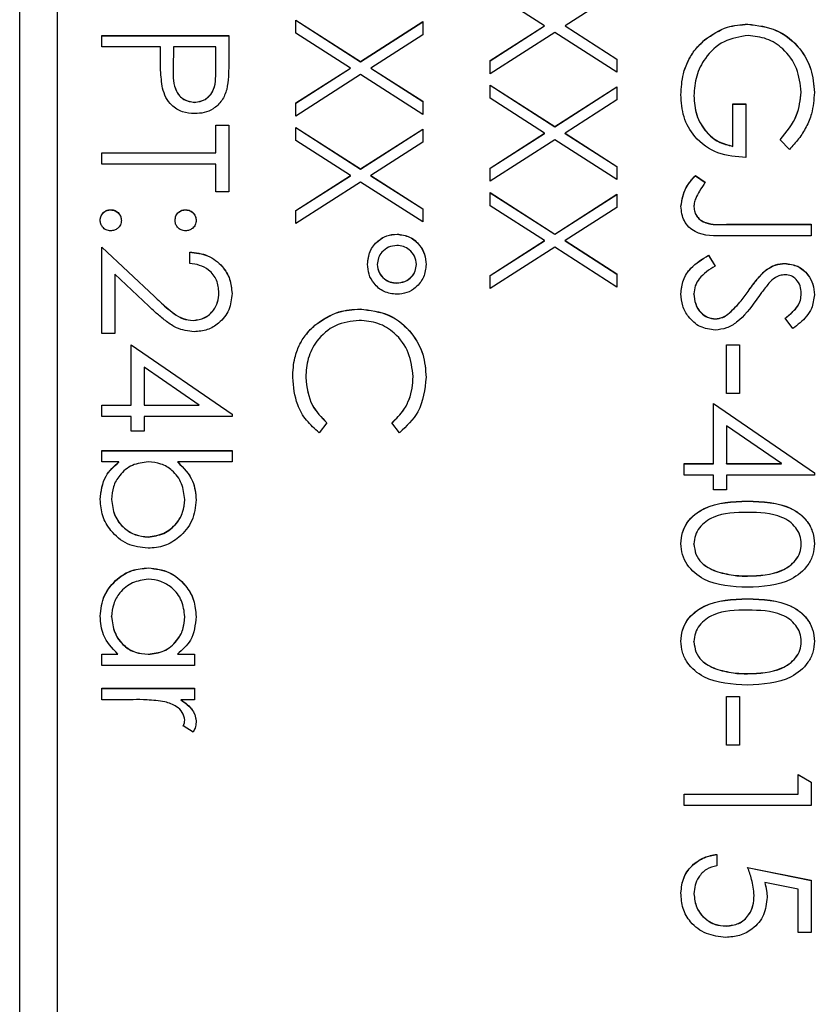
# Model space of a CAD drawing. Header units: millimetres. Extents: x 265 to 1951, y 68 to 1428.
# Tile 18 of 38: x 741 to 751, y 717 to 730. Entities that reach past the tile are written whole.
import ezdxf

# ---------------------------------------------------------------- set-up
doc = ezdxf.new("R2010")
doc.units = ezdxf.units.MM

msp = doc.modelspace()

# ---------------------------------------------------------------- linework, layer by layer
at = {"color": 7, "linetype": 'Continuous', "lineweight": 25}
for p, q in [((740.557, 696.199), (740.557, 743.209)), ((741.057, 740.803), (741.057, 684.816)), ((747.587, 730.014), (746.857, 730.481)), ((748.557, 730.459), (747.862, 730.014)), ((744.257, 730.091), (745.124, 729.536)), ((744.257, 729.915), (744.257, 730.091)), ((744.257, 730.088), (745.124, 729.533)), ((745.124, 729.536), (745.957, 730.069)), ((745.124, 729.533), (745.957, 730.067)), ((745.957, 730.069), (745.957, 729.893)), ((750.308, 730.034), (750.308, 730.036)), ((744.987, 729.448), (744.257, 729.915)), ((745.957, 729.893), (745.262, 729.448)), ((746.857, 729.547), (747.587, 730.014)), ((746.857, 729.545), (747.587, 730.012)), ((747.724, 729.926), (746.857, 729.371)), ((747.587, 730.012), (747.587, 730.014)), ((748.557, 729.393), (747.724, 729.926)), ((747.862, 730.014), (748.557, 729.569)), ((747.862, 730.012), (747.862, 730.014)), ((747.862, 730.012), (748.557, 729.567)), ((741.657, 729.731), (741.657, 729.884)), ((741.657, 729.884), (743.357, 729.884)), ((741.657, 729.881), (743.357, 729.881)), ((743.357, 729.884), (743.357, 729.55)), ((749.735, 729.826), (749.735, 729.828)), ((742.442, 729.731), (741.657, 729.731)), ((742.442, 729.609), (742.442, 729.731)), ((742.616, 729.731), (742.612, 729.433)), ((743.183, 729.731), (742.616, 729.731)), ((743.183, 729.42), (743.183, 729.731)), ((745.124, 729.533), (745.124, 729.536)), ((746.857, 729.371), (746.857, 729.547)), ((748.557, 729.569), (748.557, 729.393)), ((742.612, 729.427), (742.612, 729.425)), ((743.183, 729.418), (743.183, 729.42)), ((744.257, 728.981), (744.987, 729.448)), ((744.257, 728.979), (744.987, 729.446)), ((744.987, 729.446), (744.987, 729.448)), ((745.262, 729.448), (745.957, 729.003)), ((745.262, 729.446), (745.262, 729.448)), ((745.262, 729.446), (745.957, 729.001)), ((745.124, 729.36), (744.257, 728.805)), ((745.957, 728.827), (745.124, 729.36)), ((746.857, 729.219), (747.724, 728.664)), ((746.857, 729.043), (746.857, 729.219)), ((746.857, 729.217), (747.724, 728.662)), ((747.724, 728.664), (748.557, 729.197)), ((747.724, 728.662), (748.557, 729.195)), ((748.557, 729.197), (748.557, 729.021)), ((751.026, 729.125), (751.026, 729.127)), ((742.9, 728.988), (742.9, 728.99)), ((744.257, 728.805), (744.257, 728.981)), ((745.957, 729.003), (745.957, 728.827)), ((747.587, 728.576), (746.857, 729.043)), ((748.557, 729.021), (747.862, 728.576)), ((749.588, 729.076), (749.588, 729.078)), ((750.111, 728.968), (750.285, 728.968)), ((750.111, 728.402), (750.111, 728.968)), ((750.111, 728.966), (750.285, 728.966)), ((750.285, 728.968), (750.285, 728.249)), ((743.183, 728.685), (743.357, 728.685)), ((743.183, 728.315), (743.183, 728.685)), ((743.183, 728.683), (743.357, 728.683)), ((743.357, 728.685), (743.357, 727.792)), ((744.257, 728.652), (745.124, 728.097)), ((744.257, 728.476), (744.257, 728.652)), ((744.257, 728.65), (745.124, 728.095)), ((745.124, 728.097), (745.957, 728.631)), ((745.124, 728.095), (745.957, 728.628)), ((745.957, 728.631), (745.957, 728.455)), ((746.857, 728.109), (747.587, 728.576)), ((747.587, 728.574), (747.587, 728.576)), ((747.724, 728.662), (747.724, 728.664)), ((747.862, 728.576), (748.557, 728.131)), ((747.862, 728.574), (747.862, 728.576)), ((744.987, 728.01), (744.257, 728.476)), ((745.957, 728.455), (745.262, 728.01)), ((746.857, 728.107), (747.587, 728.574)), ((747.724, 728.488), (746.857, 727.933)), ((748.557, 727.955), (747.724, 728.488)), ((747.862, 728.574), (748.557, 728.129)), ((750.867, 728.358), (750.743, 728.489)), ((741.657, 728.315), (743.183, 728.315)), ((741.657, 728.162), (741.657, 728.315)), ((741.657, 728.312), (743.183, 728.312)), ((743.183, 728.312), (743.183, 728.315)), ((750.111, 728.4), (750.111, 728.402)), ((743.183, 728.162), (741.657, 728.162)), ((743.183, 727.792), (743.183, 728.162)), ((745.124, 728.095), (745.124, 728.097)), ((746.857, 727.933), (746.857, 728.109)), ((748.557, 728.131), (748.557, 727.955)), ((744.257, 727.543), (744.987, 728.01)), ((744.257, 727.541), (744.987, 728.007)), ((745.124, 727.921), (744.257, 727.367)), ((744.987, 728.007), (744.987, 728.01)), ((745.957, 727.389), (745.124, 727.921)), ((745.262, 728.01), (745.957, 727.565)), ((745.262, 728.007), (745.262, 728.01)), ((745.262, 728.007), (745.957, 727.562)), ((749.61, 728.01), (749.74, 727.92)), ((749.61, 728.007), (749.61, 728.01)), ((749.61, 728.007), (749.74, 727.918)), ((743.357, 727.792), (743.183, 727.792)), ((746.857, 727.781), (747.724, 727.226)), ((746.857, 727.605), (746.857, 727.781)), ((746.857, 727.779), (747.724, 727.224)), ((747.724, 727.226), (748.557, 727.759)), ((747.724, 727.224), (748.557, 727.757)), ((748.557, 727.759), (748.557, 727.583)), ((741.777, 727.55), (741.777, 727.552)), ((742.78, 727.55), (742.78, 727.552)), ((744.257, 727.367), (744.257, 727.543)), ((745.957, 727.565), (745.957, 727.389)), ((747.587, 727.138), (746.857, 727.605)), ((748.557, 727.583), (747.862, 727.138)), ((749.588, 727.589), (749.588, 727.591)), ((750.026, 727.356), (751.157, 727.356)), ((750.026, 727.354), (750.026, 727.356)), ((750.026, 727.354), (751.157, 727.354)), ((751.157, 727.356), (751.157, 727.203)), ((745.612, 727.223), (745.612, 727.225)), ((746.857, 726.671), (747.587, 727.138)), ((746.857, 726.669), (747.587, 727.136)), ((747.587, 727.136), (747.587, 727.138)), ((747.724, 727.224), (747.724, 727.226)), ((747.862, 727.138), (748.557, 726.693)), ((747.862, 727.136), (747.862, 727.138)), ((747.862, 727.136), (748.557, 726.691)), ((751.157, 727.203), (750.009, 727.203)), ((741.657, 727.051), (742.361, 726.392)), ((741.657, 725.896), (741.657, 727.051)), ((741.657, 727.049), (742.361, 726.39)), ((747.724, 727.05), (746.857, 726.495)), ((748.557, 726.517), (747.724, 727.05)), ((742.834, 726.833), (742.834, 726.985)), ((749.785, 726.942), (749.871, 726.798)), ((749.785, 726.94), (749.785, 726.942)), ((749.785, 726.94), (749.871, 726.796)), ((745.347, 726.818), (745.347, 726.82)), ((745.87, 726.816), (745.87, 726.819)), ((750.545, 726.736), (750.545, 726.738)), ((750.804, 726.831), (750.804, 726.833)), ((741.831, 726.687), (741.831, 725.896)), ((742.285, 726.262), (741.831, 726.687)), ((746.857, 726.495), (746.857, 726.671)), ((748.557, 726.693), (748.557, 726.517)), ((745.606, 726.569), (745.606, 726.571)), ((742.361, 726.39), (742.361, 726.392)), ((743.226, 726.437), (743.226, 726.439)), ((749.588, 726.423), (749.588, 726.425)), ((750.314, 726.457), (750.314, 726.459)), ((751.026, 726.429), (751.026, 726.431)), ((745.117, 726.221), (745.117, 726.223)), ((749.876, 726.09), (749.876, 726.092)), ((750.043, 726.151), (750.043, 726.153)), ((750.913, 725.961), (750.808, 726.099)), ((742.882, 726.068), (742.882, 726.07)), ((744.511, 726.005), (744.511, 726.007)), ((741.831, 725.896), (741.657, 725.896)), ((742.049, 724.937), (742.049, 725.743)), ((742.049, 725.743), (743.401, 724.816)), ((742.049, 725.741), (743.401, 724.814)), ((750.024, 725.09), (750.024, 725.743)), ((750.024, 725.743), (750.198, 725.743)), ((750.024, 725.741), (750.198, 725.741)), ((750.198, 725.743), (750.198, 725.09)), ((742.962, 724.937), (742.224, 725.444)), ((742.224, 725.444), (742.224, 724.937)), ((744.388, 725.305), (744.388, 725.307)), ((745.826, 725.316), (745.826, 725.318)), ((750.198, 725.09), (750.024, 725.09)), ((741.657, 724.937), (742.049, 724.937)), ((741.657, 724.785), (741.657, 724.937)), ((741.657, 724.935), (742.049, 724.935)), ((742.049, 724.935), (742.049, 724.937)), ((742.224, 724.937), (742.962, 724.937)), ((742.224, 724.935), (742.224, 724.937)), ((742.224, 724.935), (742.962, 724.935)), ((742.962, 724.935), (742.962, 724.937)), ((749.849, 724.153), (749.849, 724.959)), ((749.849, 724.959), (751.201, 724.031)), ((749.849, 724.957), (751.201, 724.029)), ((742.049, 724.785), (741.657, 724.785)), ((742.049, 724.589), (742.049, 724.785)), ((742.224, 724.785), (742.224, 724.589)), ((743.401, 724.785), (742.224, 724.785)), ((743.401, 724.816), (743.401, 724.785)), ((744.671, 724.7), (744.57, 724.567)), ((745.645, 724.567), (745.543, 724.7)), ((750.762, 724.153), (750.024, 724.659)), ((750.024, 724.659), (750.024, 724.153)), ((742.224, 724.589), (742.049, 724.589)), ((741.657, 724.327), (743.401, 724.327)), ((741.657, 724.175), (741.657, 724.327)), ((741.657, 724.325), (743.401, 724.325)), ((743.401, 724.327), (743.401, 724.175)), ((741.887, 724.175), (741.657, 724.175)), ((741.887, 724.172), (741.887, 724.175)), ((743.401, 724.175), (742.674, 724.175)), ((742.674, 724.172), (742.674, 724.175)), ((749.457, 724.153), (749.849, 724.153)), ((749.457, 724), (749.457, 724.153)), ((749.457, 724.151), (749.849, 724.151)), ((749.849, 724.151), (749.849, 724.153)), ((750.024, 724.151), (750.024, 724.153)), ((750.024, 724.153), (750.762, 724.153)), ((750.024, 724.151), (750.762, 724.151)), ((750.762, 724.151), (750.762, 724.153)), ((749.849, 724), (749.457, 724)), ((749.849, 723.804), (749.849, 724)), ((750.024, 724), (750.024, 723.804)), ((751.201, 724), (750.024, 724)), ((751.201, 724.031), (751.201, 724)), ((750.024, 723.804), (749.849, 723.804)), ((741.788, 723.672), (741.788, 723.674)), ((742.769, 723.67), (742.769, 723.672)), ((750.306, 723.649), (750.306, 723.652)), ((742.276, 723.17), (742.276, 723.172)), ((749.588, 723.076), (749.588, 723.078)), ((751.026, 723.076), (751.026, 723.078)), ((742.282, 722.756), (742.282, 722.758)), ((749.88, 722.712), (749.88, 722.714)), ((750.307, 722.647), (750.307, 722.649)), ((750.306, 722.342), (750.306, 722.344)), ((741.788, 722.103), (741.788, 722.105)), ((742.769, 722.102), (742.769, 722.104)), ((749.588, 721.769), (749.588, 721.771)), ((751.026, 721.769), (751.026, 721.771)), ((741.657, 721.603), (741.872, 721.603)), ((741.657, 721.451), (741.657, 721.603)), ((741.657, 721.601), (741.872, 721.601)), ((741.872, 721.601), (741.872, 721.603)), ((742.276, 721.601), (742.276, 721.603)), ((742.67, 721.603), (742.899, 721.603)), ((742.67, 721.601), (742.67, 721.603)), ((742.67, 721.601), (742.899, 721.601)), ((742.899, 721.603), (742.899, 721.451)), ((742.899, 721.451), (741.657, 721.451)), ((749.88, 721.404), (749.88, 721.406)), ((750.307, 721.34), (750.307, 721.342)), ((741.657, 720.993), (741.657, 721.146)), ((741.657, 721.146), (742.899, 721.146)), ((741.657, 721.144), (742.899, 721.144)), ((742.899, 721.146), (742.899, 720.993)), ((742.075, 720.993), (741.657, 720.993)), ((742.899, 720.993), (742.717, 720.993)), ((742.717, 720.991), (742.717, 720.993)), ((750.024, 720.383), (750.024, 721.037)), ((750.024, 721.037), (750.198, 721.037)), ((750.024, 721.035), (750.198, 721.035)), ((750.198, 721.037), (750.198, 720.383)), ((742.769, 720.717), (742.769, 720.719)), ((742.879, 720.558), (742.746, 720.641)), ((750.198, 720.383), (750.024, 720.383)), ((750.983, 719.73), (750.983, 719.991)), ((750.983, 719.991), (751.157, 719.891)), ((750.983, 719.989), (751.157, 719.889)), ((751.157, 719.891), (751.157, 719.577)), ((749.457, 719.73), (750.983, 719.73)), ((749.457, 719.577), (749.457, 719.73)), ((749.457, 719.727), (750.983, 719.727)), ((750.983, 719.727), (750.983, 719.73)), ((751.157, 719.577), (749.457, 719.577)), ((749.893, 718.923), (749.893, 718.771)), ((750.307, 718.749), (751.157, 718.575)), ((750.307, 718.747), (751.157, 718.572)), ((751.157, 718.575), (751.157, 717.877)), ((750.983, 718.455), (750.536, 718.547)), ((750.536, 718.545), (750.536, 718.547)), ((750.983, 717.877), (750.983, 718.455)), ((749.588, 718.394), (749.588, 718.396)), ((750.394, 718.372), (750.394, 718.374)), ((750.019, 717.962), (750.019, 717.965)), ((751.157, 717.877), (750.983, 717.877))]:
    msp.add_line(p, q, dxfattribs=at)
for points, knots in [([(749.735, 729.828), (749.832, 729.895), (750.006, 730.015), (750.215, 730.03), (750.308, 730.036)], [0, 0, 0, 0, 0.559317, 1, 1, 1, 1]), ([(749.735, 729.826), (749.832, 729.893), (750.006, 730.013), (750.215, 730.027), (750.308, 730.034)], [0, 0, 0, 0, 0.559317, 1, 1, 1, 1]), ([(750.308, 730.036), (750.441, 730.019), (750.707, 729.986), (751.006, 729.741), (751.175, 729.436), (751.192, 729.227), (751.201, 729.122)], [0, 0, 0, 0, 0.27959, 0.559072, 0.779411, 1, 1, 1, 1]), ([(750.308, 730.034), (750.441, 730.017), (750.707, 729.984), (751.006, 729.739), (751.175, 729.434), (751.192, 729.225), (751.201, 729.12)], [0, 0, 0, 0, 0.27959, 0.559072, 0.779411, 1, 1, 1, 1]), ([(749.414, 729.091), (749.419, 729.186), (749.428, 729.341), (749.505, 729.545), (749.601, 729.702), (749.69, 729.786), (749.735, 729.828)], [0, 0, 0, 0, 0.339789, 0.559872, 0.779908, 1, 1, 1, 1]), ([(749.414, 729.089), (749.419, 729.184), (749.428, 729.339), (749.505, 729.543), (749.601, 729.7), (749.69, 729.784), (749.735, 729.826)], [0, 0, 0, 0, 0.339789, 0.559872, 0.779908, 1, 1, 1, 1]), ([(750.315, 729.884), (750.202, 729.866), (749.977, 729.831), (749.74, 729.606), (749.609, 729.344), (749.595, 729.167), (749.588, 729.078)], [0, 0, 0, 0, 0.279061, 0.558584, 0.779236, 1, 1, 1, 1]), ([(751.026, 729.127), (751.013, 729.235), (750.987, 729.449), (750.806, 729.701), (750.568, 729.855), (750.399, 729.874), (750.315, 729.884)], [0, 0, 0, 0, 0.279847, 0.559555, 0.779847, 1, 1, 1, 1]), ([(742.47, 729.177), (742.46, 729.257), (742.441, 729.401), (742.442, 729.546), (742.442, 729.609)], [0, 0, 0, 0, 0.559694, 1, 1, 1, 1]), ([(743.357, 729.55), (743.357, 729.478), (743.358, 729.348), (743.34, 729.22), (743.332, 729.163)], [0, 0, 0, 0, 0.560314, 1, 1, 1, 1]), ([(742.612, 729.433), (742.612, 729.33), (742.612, 729.2), (742.697, 729.075), (742.775, 729.009), (742.85, 728.998), (742.9, 728.99)], [0, 0, 0, 0, 0.499721, 0.62535, 0.751083, 1, 1, 1, 1]), ([(742.612, 729.431), (742.612, 729.328), (742.612, 729.198), (742.697, 729.073), (742.775, 729.007), (742.85, 728.996), (742.9, 728.988)], [0, 0, 0, 0, 0.499721, 0.62535, 0.751083, 1, 1, 1, 1]), ([(742.9, 728.99), (742.949, 728.998), (743.023, 729.009), (743.099, 729.072), (743.185, 729.192), (743.184, 729.319), (743.183, 729.42)], [0, 0, 0, 0, 0.248969, 0.374729, 0.500383, 1, 1, 1, 1]), ([(742.9, 728.988), (742.949, 728.996), (743.023, 729.007), (743.099, 729.07), (743.185, 729.19), (743.184, 729.317), (743.183, 729.418)], [0, 0, 0, 0, 0.248969, 0.374729, 0.500383, 1, 1, 1, 1]), ([(742.901, 728.838), (742.845, 728.842), (742.733, 728.85), (742.597, 728.935), (742.509, 729.051), (742.483, 729.135), (742.47, 729.177)], [0, 0, 0, 0, 0.2800989, 0.5593238, 0.7794579, 1, 1, 1, 1]), ([(743.332, 729.163), (743.313, 729.111), (743.276, 729.008), (743.161, 728.901), (743.03, 728.845), (742.944, 728.84), (742.901, 728.838)], [0, 0, 0, 0, 0.279705, 0.559381, 0.779509, 1, 1, 1, 1]), ([(750.743, 728.489), (750.829, 728.594), (750.984, 728.782), (751.013, 729.021), (751.026, 729.127)], [0, 0, 0, 0, 0.5598397, 1, 1, 1, 1]), ([(750.743, 728.487), (750.829, 728.592), (750.984, 728.78), (751.013, 729.019), (751.026, 729.125)], [0, 0, 0, 0, 0.55984, 1, 1, 1, 1]), ([(751.201, 729.122), (751.194, 729.025), (751.182, 728.864), (751.096, 728.657), (750.995, 728.497), (750.91, 728.404), (750.867, 728.358)], [0, 0, 0, 0, 0.339527, 0.559586, 0.779731, 1, 1, 1, 1]), ([(750.285, 728.249), (750.157, 728.26), (749.901, 728.281), (749.598, 728.496), (749.434, 728.789), (749.42, 728.991), (749.414, 729.091)], [0, 0, 0, 0, 0.280351, 0.559367, 0.779371, 1, 1, 1, 1]), ([(749.588, 729.078), (749.595, 728.99), (749.608, 728.815), (749.734, 728.6), (749.909, 728.451), (750.044, 728.418), (750.111, 728.402)], [0, 0, 0, 0, 0.280254, 0.559912, 0.779941, 1, 1, 1, 1]), ([(749.588, 729.076), (749.595, 728.988), (749.608, 728.813), (749.734, 728.598), (749.909, 728.448), (750.044, 728.416), (750.111, 728.4)], [0, 0, 0, 0, 0.280254, 0.559912, 0.779941, 1, 1, 1, 1]), ([(749.414, 727.6), (749.429, 727.687), (749.456, 727.842), (749.563, 727.958), (749.61, 728.01)], [0, 0, 0, 0, 0.557533, 1, 1, 1, 1]), ([(749.414, 727.598), (749.429, 727.684), (749.456, 727.84), (749.563, 727.956), (749.61, 728.007)], [0, 0, 0, 0, 0.557533, 1, 1, 1, 1]), ([(749.74, 727.92), (749.714, 727.881), (749.666, 727.811), (749.629, 727.736), (749.612, 727.703)], [0, 0, 0, 0, 0.560094, 1, 1, 1, 1]), ([(749.612, 727.703), (749.605, 727.682), (749.591, 727.646), (749.589, 727.608), (749.588, 727.591)], [0, 0, 0, 0, 0.5599, 1, 1, 1, 1]), ([(741.635, 727.41), (741.638, 727.431), (741.643, 727.473), (741.681, 727.519), (741.728, 727.547), (741.761, 727.55), (741.777, 727.552)], [0, 0, 0, 0, 0.279581, 0.559143, 0.779575, 1, 1, 1, 1]), ([(741.635, 727.408), (741.638, 727.429), (741.643, 727.471), (741.681, 727.517), (741.728, 727.545), (741.761, 727.548), (741.777, 727.55)], [0, 0, 0, 0, 0.279581, 0.559143, 0.779575, 1, 1, 1, 1]), ([(741.777, 727.552), (741.798, 727.55), (741.84, 727.545), (741.886, 727.506), (741.914, 727.46), (741.917, 727.427), (741.919, 727.41)], [0, 0, 0, 0, 0.279576, 0.559284, 0.779552, 1, 1, 1, 1]), ([(741.777, 727.55), (741.798, 727.547), (741.84, 727.542), (741.886, 727.504), (741.914, 727.457), (741.917, 727.425), (741.919, 727.408)], [0, 0, 0, 0, 0.279576, 0.559284, 0.779552, 1, 1, 1, 1]), ([(742.638, 727.41), (742.64, 727.431), (742.645, 727.473), (742.684, 727.519), (742.73, 727.548), (742.763, 727.551), (742.78, 727.552)], [0, 0, 0, 0, 0.279647, 0.559299, 0.779615, 1, 1, 1, 1]), ([(742.638, 727.408), (742.64, 727.429), (742.645, 727.471), (742.684, 727.517), (742.73, 727.546), (742.763, 727.548), (742.78, 727.55)], [0, 0, 0, 0, 0.2796468, 0.5592988, 0.7796148, 1, 1, 1, 1]), ([(742.78, 727.552), (742.8, 727.549), (742.842, 727.544), (742.888, 727.506), (742.917, 727.46), (742.92, 727.427), (742.921, 727.41)], [0, 0, 0, 0, 0.279585, 0.559454, 0.779697, 1, 1, 1, 1]), ([(742.78, 727.55), (742.8, 727.547), (742.842, 727.542), (742.888, 727.504), (742.917, 727.457), (742.92, 727.425), (742.921, 727.408)], [0, 0, 0, 0, 0.279585, 0.559454, 0.779697, 1, 1, 1, 1]), ([(750.009, 727.203), (749.866, 727.2), (749.688, 727.195), (749.518, 727.316), (749.433, 727.426), (749.421, 727.53), (749.414, 727.6)], [0, 0, 0, 0, 0.499543, 0.625078, 0.750654, 1, 1, 1, 1]), ([(749.588, 727.591), (749.59, 727.568), (749.594, 727.52), (749.63, 727.458), (749.68, 727.407), (749.81, 727.348), (749.93, 727.352), (750.026, 727.356)], [0, 0, 0, 0, 0.124972, 0.249915, 0.374872, 0.499882, 1, 1, 1, 1]), ([(749.588, 727.589), (749.59, 727.565), (749.594, 727.518), (749.63, 727.455), (749.68, 727.405), (749.81, 727.346), (749.93, 727.35), (750.026, 727.354)], [0, 0, 0, 0, 0.124972, 0.249915, 0.374872, 0.499882, 1, 1, 1, 1]), ([(741.777, 727.269), (741.756, 727.271), (741.714, 727.276), (741.668, 727.315), (741.64, 727.361), (741.637, 727.394), (741.635, 727.41)], [0, 0, 0, 0, 0.279469, 0.559358, 0.779674, 1, 1, 1, 1]), ([(741.919, 727.41), (741.916, 727.389), (741.912, 727.348), (741.873, 727.302), (741.826, 727.273), (741.793, 727.27), (741.777, 727.269)], [0, 0, 0, 0, 0.279602, 0.559212, 0.779475, 1, 1, 1, 1]), ([(742.78, 727.269), (742.759, 727.271), (742.717, 727.276), (742.671, 727.315), (742.642, 727.361), (742.639, 727.394), (742.638, 727.41)], [0, 0, 0, 0, 0.279517, 0.559326, 0.779544, 1, 1, 1, 1]), ([(742.921, 727.41), (742.919, 727.389), (742.914, 727.348), (742.875, 727.302), (742.829, 727.273), (742.796, 727.27), (742.78, 727.269)], [0, 0, 0, 0, 0.2796016, 0.559212, 0.7794752, 1, 1, 1, 1]), ([(745.216, 726.823), (745.223, 726.882), (745.236, 727), (745.342, 727.132), (745.473, 727.213), (745.565, 727.221), (745.612, 727.225)], [0, 0, 0, 0, 0.279728, 0.559381, 0.779608, 1, 1, 1, 1]), ([(745.216, 726.821), (745.223, 726.88), (745.236, 726.998), (745.342, 727.13), (745.473, 727.211), (745.565, 727.219), (745.612, 727.223)], [0, 0, 0, 0, 0.2797283, 0.5593806, 0.779608, 1, 1, 1, 1]), ([(745.612, 727.225), (745.67, 727.218), (745.787, 727.202), (745.913, 727.089), (745.989, 726.958), (745.997, 726.866), (746.001, 726.82)], [0, 0, 0, 0, 0.279239, 0.559101, 0.779515, 1, 1, 1, 1]), ([(745.612, 727.223), (745.67, 727.215), (745.787, 727.2), (745.913, 727.087), (745.989, 726.955), (745.997, 726.863), (746.001, 726.818)], [0, 0, 0, 0, 0.2792393, 0.5591008, 0.7795152, 1, 1, 1, 1]), ([(745.608, 727.073), (745.571, 727.068), (745.495, 727.06), (745.411, 726.991), (745.356, 726.909), (745.35, 726.849), (745.347, 726.82)], [0, 0, 0, 0, 0.279655, 0.5595, 0.779804, 1, 1, 1, 1]), ([(745.87, 726.819), (745.865, 726.857), (745.855, 726.933), (745.783, 727.015), (745.698, 727.065), (745.638, 727.07), (745.608, 727.073)], [0, 0, 0, 0, 0.279349, 0.559223, 0.779594, 1, 1, 1, 1]), ([(742.834, 726.985), (742.917, 726.976), (743.082, 726.956), (743.271, 726.811), (743.384, 726.626), (743.395, 726.496), (743.401, 726.431)], [0, 0, 0, 0, 0.2800291, 0.5595146, 0.7796675, 1, 1, 1, 1]), ([(742.834, 726.983), (742.917, 726.973), (743.082, 726.954), (743.271, 726.809), (743.384, 726.624), (743.395, 726.494), (743.401, 726.429)], [0, 0, 0, 0, 0.280029, 0.559515, 0.779668, 1, 1, 1, 1]), ([(749.414, 726.425), (749.42, 726.488), (749.432, 726.614), (749.561, 726.807), (749.7, 726.891), (749.785, 726.942)], [0, 0, 0, 0, 0.27988, 0.559666, 1, 1, 1, 1]), ([(749.414, 726.423), (749.42, 726.486), (749.432, 726.612), (749.561, 726.805), (749.7, 726.889), (749.785, 726.94)], [0, 0, 0, 0, 0.27988, 0.559666, 1, 1, 1, 1]), ([(743.226, 726.439), (743.22, 726.497), (743.209, 726.613), (743.103, 726.744), (742.969, 726.815), (742.879, 726.827), (742.834, 726.833)], [0, 0, 0, 0, 0.279699, 0.558847, 0.779176, 1, 1, 1, 1]), ([(745.608, 726.419), (745.549, 726.426), (745.432, 726.44), (745.304, 726.552), (745.227, 726.684), (745.22, 726.777), (745.216, 726.823)], [0, 0, 0, 0, 0.279451, 0.559125, 0.779441, 1, 1, 1, 1]), ([(745.347, 726.82), (745.352, 726.782), (745.362, 726.707), (745.434, 726.627), (745.518, 726.579), (745.577, 726.574), (745.606, 726.571)], [0, 0, 0, 0, 0.27928, 0.559096, 0.779507, 1, 1, 1, 1]), ([(745.347, 726.818), (745.352, 726.78), (745.362, 726.705), (745.434, 726.625), (745.518, 726.576), (745.577, 726.572), (745.606, 726.569)], [0, 0, 0, 0, 0.27928, 0.559096, 0.779507, 1, 1, 1, 1]), ([(745.606, 726.571), (745.644, 726.575), (745.72, 726.583), (745.806, 726.648), (745.861, 726.73), (745.867, 726.789), (745.87, 726.819)], [0, 0, 0, 0, 0.2799708, 0.5596678, 0.7798094, 1, 1, 1, 1]), ([(745.606, 726.569), (745.644, 726.573), (745.72, 726.58), (745.806, 726.646), (745.861, 726.727), (745.867, 726.787), (745.87, 726.816)], [0, 0, 0, 0, 0.2799708, 0.5596678, 0.7798094, 1, 1, 1, 1]), ([(746.001, 726.82), (745.994, 726.761), (745.981, 726.644), (745.875, 726.513), (745.746, 726.431), (745.654, 726.423), (745.608, 726.419)], [0, 0, 0, 0, 0.2796507, 0.5593861, 0.7796292, 1, 1, 1, 1]), ([(749.871, 726.798), (749.794, 726.748), (749.685, 726.677), (749.599, 726.533), (749.592, 726.461), (749.588, 726.425)], [0, 0, 0, 0, 0.559321, 0.779782, 1, 1, 1, 1]), ([(750.314, 726.459), (750.353, 726.515), (750.423, 726.614), (750.508, 726.7), (750.545, 726.738)], [0, 0, 0, 0, 0.560413, 1, 1, 1, 1]), ([(750.314, 726.457), (750.353, 726.513), (750.423, 726.612), (750.508, 726.698), (750.545, 726.736)], [0, 0, 0, 0, 0.560413, 1, 1, 1, 1]), ([(750.545, 726.738), (750.589, 726.768), (750.668, 726.821), (750.762, 726.829), (750.804, 726.833)], [0, 0, 0, 0, 0.55984, 1, 1, 1, 1]), ([(750.545, 726.736), (750.589, 726.766), (750.668, 726.819), (750.762, 726.827), (750.804, 726.831)], [0, 0, 0, 0, 0.55984, 1, 1, 1, 1]), ([(750.804, 726.833), (750.864, 726.826), (750.985, 726.811), (751.116, 726.695), (751.189, 726.556), (751.197, 726.461), (751.201, 726.414)], [0, 0, 0, 0, 0.279553, 0.558798, 0.779378, 1, 1, 1, 1]), ([(750.804, 726.831), (750.864, 726.823), (750.985, 726.809), (751.116, 726.693), (751.189, 726.554), (751.197, 726.459), (751.201, 726.412)], [0, 0, 0, 0, 0.279553, 0.558798, 0.779378, 1, 1, 1, 1]), ([(750.811, 726.68), (750.787, 726.678), (750.74, 726.674), (750.662, 726.638), (750.618, 726.595), (750.591, 726.568)], [0, 0, 0, 0, 0.279946, 0.559774, 1, 1, 1, 1]), ([(751.026, 726.431), (751.024, 726.466), (751.018, 726.535), (750.965, 726.618), (750.893, 726.672), (750.838, 726.678), (750.811, 726.68)], [0, 0, 0, 0, 0.280274, 0.559931, 0.77992, 1, 1, 1, 1]), ([(750.591, 726.568), (750.559, 726.526), (750.501, 726.452), (750.446, 726.374), (750.422, 726.34)], [0, 0, 0, 0, 0.559906, 1, 1, 1, 1]), ([(742.361, 726.392), (742.412, 726.343), (742.498, 726.262), (742.623, 726.158), (742.743, 726.084), (742.835, 726.075), (742.882, 726.07)], [0, 0, 0, 0, 0.340542, 0.56085, 0.780599, 1, 1, 1, 1]), ([(742.361, 726.39), (742.412, 726.341), (742.498, 726.26), (742.623, 726.156), (742.743, 726.082), (742.835, 726.073), (742.882, 726.068)], [0, 0, 0, 0, 0.3405416, 0.5608502, 0.7805986, 1, 1, 1, 1]), ([(742.882, 726.07), (742.934, 726.077), (743.039, 726.092), (743.151, 726.196), (743.217, 726.315), (743.223, 726.398), (743.226, 726.439)], [0, 0, 0, 0, 0.279126, 0.558978, 0.77935, 1, 1, 1, 1]), ([(742.882, 726.068), (742.934, 726.075), (743.039, 726.09), (743.151, 726.193), (743.217, 726.313), (743.223, 726.396), (743.226, 726.437)], [0, 0, 0, 0, 0.279126, 0.558978, 0.77935, 1, 1, 1, 1]), ([(743.401, 726.431), (743.394, 726.355), (743.379, 726.204), (743.241, 726.036), (743.073, 725.934), (742.955, 725.923), (742.895, 725.918)], [0, 0, 0, 0, 0.27989, 0.559224, 0.779582, 1, 1, 1, 1]), ([(749.874, 725.94), (749.804, 725.949), (749.665, 725.968), (749.517, 726.104), (749.427, 726.261), (749.418, 726.37), (749.414, 726.425)], [0, 0, 0, 0, 0.279183, 0.559085, 0.779446, 1, 1, 1, 1]), ([(749.588, 726.425), (749.592, 726.379), (749.602, 726.288), (749.67, 726.176), (749.768, 726.106), (749.84, 726.097), (749.876, 726.092)], [0, 0, 0, 0, 0.280276, 0.560148, 0.780153, 1, 1, 1, 1]), ([(749.588, 726.423), (749.592, 726.377), (749.602, 726.286), (749.67, 726.174), (749.768, 726.103), (749.84, 726.094), (749.876, 726.09)], [0, 0, 0, 0, 0.280276, 0.560148, 0.780153, 1, 1, 1, 1]), ([(750.422, 726.34), (750.343, 726.233), (750.233, 726.085), (750.029, 725.959), (749.925, 725.946), (749.874, 725.94)], [0, 0, 0, 0, 0.560115, 0.780284, 1, 1, 1, 1]), ([(750.043, 726.153), (750.099, 726.205), (750.199, 726.299), (750.279, 726.41), (750.314, 726.459)], [0, 0, 0, 0, 0.559496, 1, 1, 1, 1]), ([(750.043, 726.151), (750.099, 726.203), (750.199, 726.297), (750.279, 726.408), (750.314, 726.457)], [0, 0, 0, 0, 0.559496, 1, 1, 1, 1]), ([(750.808, 726.099), (750.845, 726.129), (750.905, 726.177), (750.978, 726.257), (751.019, 726.34), (751.024, 726.401), (751.026, 726.431)], [0, 0, 0, 0, 0.3404085, 0.560482, 0.7801798, 1, 1, 1, 1]), ([(750.808, 726.097), (750.845, 726.126), (750.905, 726.175), (750.978, 726.255), (751.019, 726.338), (751.024, 726.399), (751.026, 726.429)], [0, 0, 0, 0, 0.3404085, 0.560482, 0.7801798, 1, 1, 1, 1]), ([(751.201, 726.414), (751.193, 726.351), (751.181, 726.246), (751.099, 726.122), (751.011, 726.036), (750.946, 725.986), (750.913, 725.961)], [0, 0, 0, 0, 0.338729, 0.558835, 0.779344, 1, 1, 1, 1]), ([(742.895, 725.918), (742.814, 725.928), (742.678, 725.945), (742.523, 726.054), (742.401, 726.154), (742.324, 726.226), (742.285, 726.262)], [0, 0, 0, 0, 0.33837, 0.558748, 0.779361, 1, 1, 1, 1]), ([(744.511, 726.007), (744.614, 726.078), (744.798, 726.203), (745.019, 726.217), (745.117, 726.223)], [0, 0, 0, 0, 0.559029, 1, 1, 1, 1]), ([(744.511, 726.005), (744.614, 726.075), (744.798, 726.201), (745.019, 726.215), (745.117, 726.221)], [0, 0, 0, 0, 0.559029, 1, 1, 1, 1]), ([(745.117, 726.223), (745.25, 726.207), (745.517, 726.176), (745.809, 725.925), (745.977, 725.622), (745.993, 725.413), (746.001, 725.308)], [0, 0, 0, 0, 0.279512, 0.55908, 0.779374, 1, 1, 1, 1]), ([(745.117, 726.221), (745.25, 726.205), (745.517, 726.174), (745.809, 725.923), (745.977, 725.62), (745.993, 725.411), (746.001, 725.306)], [0, 0, 0, 0, 0.279512, 0.55908, 0.779374, 1, 1, 1, 1]), ([(749.876, 726.092), (749.91, 726.096), (749.97, 726.104), (750.021, 726.138), (750.043, 726.153)], [0, 0, 0, 0, 0.55899, 1, 1, 1, 1]), ([(749.876, 726.09), (749.91, 726.094), (749.97, 726.102), (750.021, 726.136), (750.043, 726.151)], [0, 0, 0, 0, 0.55899, 1, 1, 1, 1]), ([(744.214, 725.306), (744.218, 725.396), (744.227, 725.543), (744.297, 725.737), (744.386, 725.887), (744.469, 725.967), (744.511, 726.007)], [0, 0, 0, 0, 0.339838, 0.559927, 0.779959, 1, 1, 1, 1]), ([(744.214, 725.304), (744.218, 725.394), (744.227, 725.541), (744.297, 725.735), (744.386, 725.885), (744.469, 725.965), (744.511, 726.005)], [0, 0, 0, 0, 0.339838, 0.559927, 0.779959, 1, 1, 1, 1]), ([(745.105, 726.07), (744.995, 726.057), (744.775, 726.031), (744.538, 725.818), (744.406, 725.566), (744.394, 725.394), (744.388, 725.307)], [0, 0, 0, 0, 0.2794342, 0.5589213, 0.7792831, 1, 1, 1, 1]), ([(745.826, 725.318), (745.814, 725.426), (745.789, 725.643), (745.605, 725.897), (745.362, 726.047), (745.191, 726.063), (745.105, 726.07)], [0, 0, 0, 0, 0.279856, 0.559519, 0.779686, 1, 1, 1, 1]), ([(744.57, 724.567), (744.51, 724.619), (744.39, 724.724), (744.245, 724.976), (744.226, 725.181), (744.214, 725.306)], [0, 0, 0, 0, 0.28041, 0.560795, 1, 1, 1, 1]), ([(744.388, 725.307), (744.404, 725.176), (744.433, 724.941), (744.598, 724.774), (744.671, 724.7)], [0, 0, 0, 0, 0.558772, 1, 1, 1, 1]), ([(744.388, 725.305), (744.404, 725.174), (744.433, 724.939), (744.598, 724.772), (744.671, 724.698)], [0, 0, 0, 0, 0.558772, 1, 1, 1, 1]), ([(745.543, 724.7), (745.601, 724.756), (745.696, 724.847), (745.777, 725.013), (745.819, 725.163), (745.824, 725.266), (745.826, 725.318)], [0, 0, 0, 0, 0.339327, 0.559466, 0.779727, 1, 1, 1, 1]), ([(745.543, 724.698), (745.601, 724.754), (745.696, 724.845), (745.777, 725.011), (745.819, 725.161), (745.824, 725.264), (745.826, 725.316)], [0, 0, 0, 0, 0.339327, 0.559466, 0.779727, 1, 1, 1, 1]), ([(746.001, 725.308), (745.983, 725.145), (745.95, 724.854), (745.738, 724.654), (745.645, 724.567)], [0, 0, 0, 0, 0.559517, 1, 1, 1, 1]), ([(741.635, 723.673), (741.648, 723.785), (741.671, 723.985), (741.821, 724.116), (741.887, 724.175)], [0, 0, 0, 0, 0.558922, 1, 1, 1, 1]), ([(741.635, 723.671), (741.648, 723.782), (741.671, 723.982), (741.821, 724.114), (741.887, 724.172)], [0, 0, 0, 0, 0.558922, 1, 1, 1, 1]), ([(742.281, 724.175), (742.207, 724.166), (742.06, 724.15), (741.897, 724.013), (741.802, 723.847), (741.792, 723.732), (741.788, 723.674)], [0, 0, 0, 0, 0.279639, 0.559192, 0.779512, 1, 1, 1, 1]), ([(742.769, 723.672), (742.76, 723.745), (742.742, 723.89), (742.617, 724.06), (742.453, 724.16), (742.338, 724.17), (742.281, 724.175)], [0, 0, 0, 0, 0.279786, 0.559477, 0.779627, 1, 1, 1, 1]), ([(742.674, 724.175), (742.753, 724.095), (742.893, 723.952), (742.913, 723.755), (742.921, 723.668)], [0, 0, 0, 0, 0.559294, 1, 1, 1, 1]), ([(742.674, 724.172), (742.753, 724.093), (742.893, 723.95), (742.913, 723.753), (742.921, 723.666)], [0, 0, 0, 0, 0.559294, 1, 1, 1, 1]), ([(742.276, 723.02), (742.18, 723.031), (741.99, 723.055), (741.782, 723.235), (741.654, 723.448), (741.642, 723.598), (741.635, 723.673)], [0, 0, 0, 0, 0.2794326, 0.5592159, 0.7795587, 1, 1, 1, 1]), ([(741.788, 723.674), (741.796, 723.601), (741.813, 723.456), (741.943, 723.291), (742.105, 723.191), (742.219, 723.178), (742.276, 723.172)], [0, 0, 0, 0, 0.279756, 0.559279, 0.779725, 1, 1, 1, 1]), ([(741.788, 723.672), (741.796, 723.599), (741.813, 723.454), (741.943, 723.288), (742.105, 723.189), (742.219, 723.176), (742.276, 723.17)], [0, 0, 0, 0, 0.279756, 0.559279, 0.779725, 1, 1, 1, 1]), ([(742.276, 723.172), (742.348, 723.183), (742.493, 723.203), (742.656, 723.336), (742.752, 723.5), (742.763, 723.615), (742.769, 723.672)], [0, 0, 0, 0, 0.279403, 0.559104, 0.779552, 1, 1, 1, 1]), ([(742.276, 723.17), (742.348, 723.18), (742.493, 723.201), (742.656, 723.334), (742.752, 723.498), (742.763, 723.612), (742.769, 723.67)], [0, 0, 0, 0, 0.279403, 0.559104, 0.779552, 1, 1, 1, 1]), ([(742.921, 723.668), (742.91, 723.573), (742.888, 723.382), (742.712, 723.171), (742.501, 723.039), (742.351, 723.026), (742.276, 723.02)], [0, 0, 0, 0, 0.279577, 0.559334, 0.779604, 1, 1, 1, 1]), ([(749.414, 723.083), (749.418, 723.133), (749.426, 723.232), (749.515, 723.413), (749.8, 723.636), (750.104, 723.645), (750.306, 723.652)], [0, 0, 0, 0, 0.125551, 0.25109, 0.50025, 1, 1, 1, 1]), ([(749.414, 723.081), (749.418, 723.131), (749.426, 723.23), (749.515, 723.411), (749.8, 723.634), (750.104, 723.643), (750.306, 723.649)], [0, 0, 0, 0, 0.125551, 0.25109, 0.50025, 1, 1, 1, 1]), ([(750.306, 723.652), (750.509, 723.645), (750.763, 723.637), (751.019, 723.478), (751.12, 723.368), (751.189, 723.232), (751.197, 723.133), (751.201, 723.083)], [0, 0, 0, 0, 0.498702, 0.624177, 0.749467, 0.874745, 1, 1, 1, 1]), ([(750.306, 723.649), (750.509, 723.643), (750.763, 723.635), (751.019, 723.476), (751.12, 723.366), (751.189, 723.23), (751.197, 723.131), (751.201, 723.081)], [0, 0, 0, 0, 0.498702, 0.624177, 0.749467, 0.874745, 1, 1, 1, 1]), ([(750.307, 723.499), (750.148, 723.498), (749.91, 723.496), (749.678, 723.333), (749.6, 723.195), (749.592, 723.117), (749.588, 723.078)], [0, 0, 0, 0, 0.500291, 0.749086, 0.874606, 1, 1, 1, 1]), ([(751.026, 723.078), (751.022, 723.117), (751.015, 723.195), (750.955, 723.299), (750.871, 723.381), (750.664, 723.494), (750.466, 723.497), (750.307, 723.499)], [0, 0, 0, 0, 0.1251388, 0.2504182, 0.3755189, 0.5008471, 1, 1, 1, 1]), ([(750.306, 722.497), (750.102, 722.506), (749.796, 722.521), (749.515, 722.752), (749.426, 722.933), (749.418, 723.033), (749.414, 723.083)], [0, 0, 0, 0, 0.499407, 0.748743, 0.874372, 1, 1, 1, 1]), ([(749.588, 723.078), (749.594, 723.032), (749.605, 722.939), (749.702, 722.796), (749.813, 722.745), (749.88, 722.714)], [0, 0, 0, 0, 0.280257, 0.560781, 1, 1, 1, 1]), ([(749.588, 723.076), (749.594, 723.03), (749.605, 722.937), (749.702, 722.793), (749.813, 722.743), (749.88, 722.712)], [0, 0, 0, 0, 0.280257, 0.560781, 1, 1, 1, 1]), ([(751.201, 723.083), (751.197, 723.033), (751.189, 722.933), (751.1, 722.751), (750.816, 722.521), (750.51, 722.507), (750.306, 722.497)], [0, 0, 0, 0, 0.1256, 0.251197, 0.500581, 1, 1, 1, 1]), ([(750.307, 722.649), (750.465, 722.656), (750.701, 722.665), (750.935, 722.824), (751.014, 722.962), (751.022, 723.039), (751.026, 723.078)], [0, 0, 0, 0, 0.500072, 0.749021, 0.874598, 1, 1, 1, 1]), ([(750.307, 722.647), (750.465, 722.653), (750.701, 722.663), (750.935, 722.822), (751.014, 722.959), (751.022, 723.037), (751.026, 723.076)], [0, 0, 0, 0, 0.500072, 0.749021, 0.874598, 1, 1, 1, 1]), ([(741.635, 722.111), (741.646, 722.206), (741.669, 722.397), (741.845, 722.608), (742.057, 722.739), (742.207, 722.752), (742.282, 722.758)], [0, 0, 0, 0, 0.279573, 0.559333, 0.779589, 1, 1, 1, 1]), ([(741.635, 722.109), (741.646, 722.204), (741.669, 722.395), (741.845, 722.606), (742.057, 722.737), (742.207, 722.75), (742.282, 722.756)], [0, 0, 0, 0, 0.279573, 0.559333, 0.779589, 1, 1, 1, 1]), ([(742.282, 722.758), (742.377, 722.746), (742.567, 722.723), (742.775, 722.543), (742.902, 722.33), (742.915, 722.181), (742.921, 722.106)], [0, 0, 0, 0, 0.279413, 0.559191, 0.779548, 1, 1, 1, 1]), ([(742.282, 722.756), (742.377, 722.744), (742.567, 722.721), (742.775, 722.541), (742.902, 722.328), (742.915, 722.179), (742.921, 722.104)], [0, 0, 0, 0, 0.279413, 0.559191, 0.779548, 1, 1, 1, 1]), ([(749.88, 722.714), (749.958, 722.692), (750.098, 722.653), (750.243, 722.651), (750.307, 722.649)], [0, 0, 0, 0, 0.559599, 1, 1, 1, 1]), ([(749.88, 722.712), (749.958, 722.69), (750.098, 722.651), (750.243, 722.648), (750.307, 722.647)], [0, 0, 0, 0, 0.559599, 1, 1, 1, 1]), ([(742.28, 722.606), (742.207, 722.595), (742.062, 722.575), (741.9, 722.441), (741.805, 722.277), (741.793, 722.162), (741.788, 722.105)], [0, 0, 0, 0, 0.279429, 0.559146, 0.77957, 1, 1, 1, 1]), ([(742.769, 722.104), (742.76, 722.177), (742.743, 722.322), (742.614, 722.488), (742.451, 722.587), (742.337, 722.6), (742.28, 722.606)], [0, 0, 0, 0, 0.279767, 0.559291, 0.779719, 1, 1, 1, 1]), ([(749.414, 721.776), (749.418, 721.826), (749.426, 721.925), (749.515, 722.105), (749.8, 722.329), (750.104, 722.338), (750.306, 722.344)], [0, 0, 0, 0, 0.125551, 0.25109, 0.50025, 1, 1, 1, 1]), ([(749.414, 721.774), (749.418, 721.823), (749.426, 721.923), (749.515, 722.103), (749.8, 722.326), (750.104, 722.336), (750.306, 722.342)], [0, 0, 0, 0, 0.125551, 0.25109, 0.50025, 1, 1, 1, 1]), ([(750.306, 722.344), (750.509, 722.338), (750.763, 722.329), (751.019, 722.171), (751.12, 722.061), (751.189, 721.925), (751.197, 721.826), (751.201, 721.776)], [0, 0, 0, 0, 0.498702, 0.624177, 0.749467, 0.874745, 1, 1, 1, 1]), ([(750.306, 722.342), (750.509, 722.336), (750.763, 722.327), (751.019, 722.169), (751.12, 722.059), (751.189, 721.923), (751.197, 721.824), (751.201, 721.774)], [0, 0, 0, 0, 0.498702, 0.624177, 0.749467, 0.874745, 1, 1, 1, 1]), ([(750.307, 722.192), (750.148, 722.19), (749.91, 722.189), (749.678, 722.025), (749.6, 721.888), (749.592, 721.81), (749.588, 721.771)], [0, 0, 0, 0, 0.500291, 0.749086, 0.874606, 1, 1, 1, 1]), ([(751.026, 721.771), (751.022, 721.81), (751.015, 721.888), (750.955, 721.991), (750.871, 722.074), (750.664, 722.186), (750.466, 722.189), (750.307, 722.192)], [0, 0, 0, 0, 0.125139, 0.250418, 0.375519, 0.500847, 1, 1, 1, 1]), ([(741.872, 721.603), (741.796, 721.684), (741.659, 721.828), (741.642, 722.024), (741.635, 722.111)], [0, 0, 0, 0, 0.558763, 1, 1, 1, 1]), ([(741.788, 722.105), (741.797, 722.032), (741.814, 721.887), (741.939, 721.717), (742.103, 721.618), (742.218, 721.608), (742.276, 721.603)], [0, 0, 0, 0, 0.2798222, 0.5593866, 0.7796028, 1, 1, 1, 1]), ([(741.788, 722.103), (741.797, 722.03), (741.814, 721.885), (741.939, 721.715), (742.103, 721.616), (742.218, 721.606), (742.276, 721.601)], [0, 0, 0, 0, 0.279822, 0.559387, 0.779603, 1, 1, 1, 1]), ([(742.276, 721.603), (742.349, 721.612), (742.497, 721.628), (742.659, 721.765), (742.755, 721.931), (742.764, 722.046), (742.769, 722.104)], [0, 0, 0, 0, 0.27966, 0.55921, 0.779487, 1, 1, 1, 1]), ([(742.276, 721.601), (742.349, 721.609), (742.497, 721.626), (742.659, 721.763), (742.755, 721.928), (742.764, 722.044), (742.769, 722.102)], [0, 0, 0, 0, 0.27966, 0.55921, 0.779487, 1, 1, 1, 1]), ([(742.921, 722.106), (742.909, 721.994), (742.886, 721.793), (742.736, 721.662), (742.67, 721.603)], [0, 0, 0, 0, 0.559062, 1, 1, 1, 1]), ([(750.306, 721.189), (750.102, 721.199), (749.796, 721.213), (749.515, 721.444), (749.426, 721.626), (749.418, 721.726), (749.414, 721.776)], [0, 0, 0, 0, 0.499407, 0.748743, 0.874372, 1, 1, 1, 1]), ([(749.588, 721.771), (749.594, 721.725), (749.605, 721.632), (749.702, 721.488), (749.813, 721.437), (749.88, 721.406)], [0, 0, 0, 0, 0.280257, 0.560781, 1, 1, 1, 1]), ([(749.588, 721.769), (749.594, 721.722), (749.605, 721.629), (749.702, 721.486), (749.813, 721.435), (749.88, 721.404)], [0, 0, 0, 0, 0.280257, 0.560781, 1, 1, 1, 1]), ([(751.201, 721.776), (751.197, 721.726), (751.189, 721.626), (751.1, 721.444), (750.816, 721.214), (750.51, 721.199), (750.306, 721.189)], [0, 0, 0, 0, 0.1256, 0.251197, 0.500581, 1, 1, 1, 1]), ([(750.307, 721.342), (750.465, 721.348), (750.701, 721.358), (750.935, 721.517), (751.014, 721.654), (751.022, 721.732), (751.026, 721.771)], [0, 0, 0, 0, 0.5000715, 0.7490206, 0.8745985, 1, 1, 1, 1]), ([(750.307, 721.34), (750.465, 721.346), (750.701, 721.355), (750.935, 721.515), (751.014, 721.652), (751.022, 721.73), (751.026, 721.769)], [0, 0, 0, 0, 0.5000715, 0.7490206, 0.8745985, 1, 1, 1, 1]), ([(749.88, 721.406), (749.958, 721.385), (750.098, 721.346), (750.243, 721.343), (750.307, 721.342)], [0, 0, 0, 0, 0.559599, 1, 1, 1, 1]), ([(749.88, 721.404), (749.958, 721.382), (750.098, 721.344), (750.243, 721.341), (750.307, 721.34)], [0, 0, 0, 0, 0.559599, 1, 1, 1, 1]), ([(742.501, 720.966), (742.422, 720.976), (742.28, 720.994), (742.137, 720.994), (742.075, 720.993)], [0, 0, 0, 0, 0.559636, 1, 1, 1, 1]), ([(742.769, 720.719), (742.761, 720.755), (742.745, 720.827), (742.645, 720.92), (742.556, 720.948), (742.501, 720.966)], [0, 0, 0, 0, 0.2783358, 0.5587681, 1, 1, 1, 1]), ([(742.717, 720.993), (742.775, 720.951), (742.856, 720.891), (742.914, 720.774), (742.919, 720.718), (742.921, 720.69)], [0, 0, 0, 0, 0.558788, 0.779481, 1, 1, 1, 1]), ([(742.717, 720.991), (742.775, 720.948), (742.856, 720.889), (742.914, 720.772), (742.919, 720.716), (742.921, 720.688)], [0, 0, 0, 0, 0.558788, 0.779481, 1, 1, 1, 1]), ([(742.746, 720.641), (742.753, 720.655), (742.765, 720.68), (742.767, 720.707), (742.769, 720.719)], [0, 0, 0, 0, 0.560396, 1, 1, 1, 1]), ([(742.746, 720.639), (742.753, 720.653), (742.765, 720.678), (742.767, 720.705), (742.769, 720.717)], [0, 0, 0, 0, 0.560396, 1, 1, 1, 1]), ([(742.921, 720.69), (742.918, 720.664), (742.912, 720.617), (742.889, 720.576), (742.879, 720.558)], [0, 0, 0, 0, 0.559243, 1, 1, 1, 1]), ([(749.414, 718.405), (749.421, 718.478), (749.436, 718.623), (749.566, 718.788), (749.725, 718.89), (749.837, 718.912), (749.893, 718.923)], [0, 0, 0, 0, 0.279625, 0.559019, 0.77938, 1, 1, 1, 1]), ([(749.414, 718.403), (749.421, 718.475), (749.436, 718.621), (749.566, 718.786), (749.725, 718.888), (749.837, 718.91), (749.893, 718.921)], [0, 0, 0, 0, 0.279625, 0.559019, 0.77938, 1, 1, 1, 1]), ([(749.893, 718.771), (749.845, 718.758), (749.749, 718.731), (749.652, 718.628), (749.598, 718.512), (749.591, 718.435), (749.588, 718.396)], [0, 0, 0, 0, 0.28005, 0.559166, 0.779583, 1, 1, 1, 1]), ([(750.394, 718.374), (750.387, 718.446), (750.373, 718.575), (750.327, 718.696), (750.307, 718.749)], [0, 0, 0, 0, 0.559416, 1, 1, 1, 1]), ([(750.536, 718.547), (750.546, 718.51), (750.564, 718.445), (750.567, 718.377), (750.569, 718.347)], [0, 0, 0, 0, 0.5600642, 1, 1, 1, 1]), ([(750.536, 718.545), (750.546, 718.508), (750.564, 718.443), (750.567, 718.375), (750.569, 718.345)], [0, 0, 0, 0, 0.560064, 1, 1, 1, 1]), ([(750.013, 717.812), (749.924, 717.822), (749.748, 717.842), (749.543, 717.995), (749.429, 718.196), (749.419, 718.335), (749.414, 718.405)], [0, 0, 0, 0, 0.279864, 0.559271, 0.779424, 1, 1, 1, 1]), ([(749.588, 718.396), (749.595, 718.332), (749.61, 718.205), (749.727, 718.063), (749.869, 717.977), (749.969, 717.969), (750.019, 717.965)], [0, 0, 0, 0, 0.279617, 0.559357, 0.779559, 1, 1, 1, 1]), ([(749.588, 718.394), (749.595, 718.33), (749.61, 718.203), (749.727, 718.061), (749.869, 717.974), (749.969, 717.966), (750.019, 717.962)], [0, 0, 0, 0, 0.279617, 0.559357, 0.779559, 1, 1, 1, 1]), ([(750.569, 718.347), (750.56, 718.266), (750.543, 718.103), (750.39, 717.924), (750.204, 717.825), (750.076, 717.816), (750.013, 717.812)], [0, 0, 0, 0, 0.279688, 0.559025, 0.779292, 1, 1, 1, 1]), ([(750.019, 717.965), (750.078, 717.971), (750.195, 717.983), (750.323, 718.098), (750.386, 718.236), (750.392, 718.328), (750.394, 718.374)], [0, 0, 0, 0, 0.279539, 0.558617, 0.779047, 1, 1, 1, 1]), ([(750.019, 717.962), (750.078, 717.969), (750.195, 717.981), (750.323, 718.096), (750.386, 718.234), (750.392, 718.326), (750.394, 718.372)], [0, 0, 0, 0, 0.279539, 0.558617, 0.779047, 1, 1, 1, 1])]:
    msp.add_open_spline(points, degree=3, knots=knots, dxfattribs=at)

doc.saveas('drawing.dxf')
